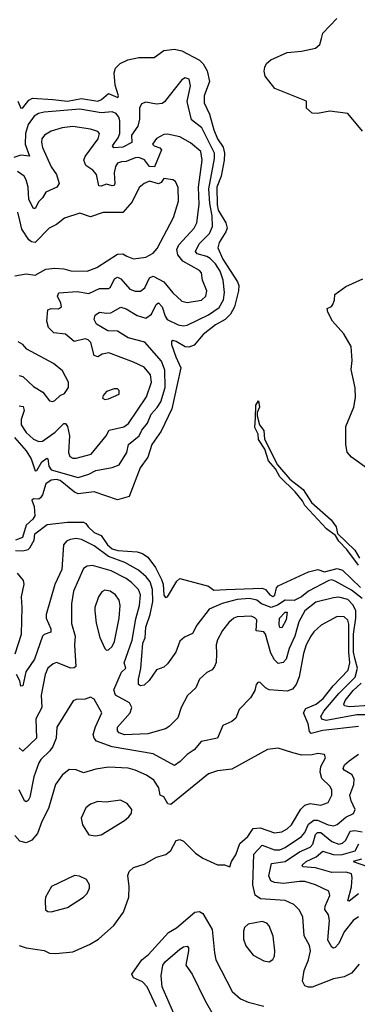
# Model space of a CAD drawing. Extents: x 1268547 to 1425625, y 515768 to 616754.
# Tile 186 of 256: x 1336078 to 1337969, y 523886 to 529390. Entities that reach past the tile are written whole.
import ezdxf

# ---------------------------------------------------------------- set-up
doc = ezdxf.new("R2010")
doc.units = 0

msp = doc.modelspace()

# ---------------------------------------------------------------- linework, layer by layer
at = {"layer": '0CON10XD'}
for points in [[(1337997.7, 528767.7), (1337916, 528865), (1337815, 528878.2), (1337745, 528865.4), (1337715, 528868.2), (1337683.5, 528895), (1337684.2, 528935), (1337506, 529005), (1337452.7, 529075), (1337446.7, 529103.3), (1337450.8, 529125), (1337460.8, 529145), (1337484.1, 529165), (1337575, 529207.8), (1337655, 529214.8), (1337735, 529230.9), (1337758, 529252), (1337767.1, 529285), (1337775.4, 529315), (1337853.9, 529396.1)], [(1336068.1, 528935), (1336085, 528896.2), (1336095, 528897.1), (1336129.9, 528940.1), (1336149.3, 528950.7), (1336263.6, 528943.6), (1336345, 528934), (1336425, 528949.5), (1336514.9, 528935.1), (1336535.4, 528944.6), (1336575, 528978.4), (1336626.7, 528955), (1336631.2, 528965), (1336611.9, 529025), (1336606.2, 529093.8), (1336615, 529119.5), (1336640, 529145), (1336684.3, 529165), (1336745, 529179.7), (1336830.3, 529179.7), (1336885, 529217.2), (1336945, 529225.4), (1336985.7, 529215.7), (1337085, 529163.6), (1337105, 529143.3), (1337127.9, 529105), (1337140.2, 529045), (1337111.5, 528965), (1337110.2, 528925), (1337141.7, 528861.7), (1337164.6, 528775), (1337186.2, 528725), (1337216.9, 528676.9), (1337225.4, 528645), (1337223.4, 528605), (1337205.4, 528515), (1337181.7, 528455), (1337183.1, 528355), (1337189.4, 528325), (1337232.5, 528255), (1337239.7, 528225), (1337233.1, 528205), (1337194.3, 528145), (1337187.5, 528115), (1337215, 528052.1), (1337297.9, 527925), (1337304.8, 527905), (1337303.8, 527875), (1337281.5, 527785), (1337258.8, 527745), (1337227.7, 527715), (1337175, 527683.9), (1337105, 527630.7), (1337055, 527570.5), (1337025, 527560), (1337005, 527561.1), (1336955, 527592.2), (1336935, 527596.9), (1336928.5, 527591.5), (1336928, 527575), (1336951.4, 527505), (1336981.1, 527445), (1336959.7, 527350.3), (1336930.6, 527215), (1336869.5, 527090.5), (1336818.4, 527015), (1336795.3, 526944.7), (1336752.1, 526885), (1336691.8, 526725), (1336625, 526706.9), (1336495, 526751.2), (1336405, 526740.8), (1336385, 526748.8), (1336303.8, 526815), (1336285, 526820.7), (1336255, 526816.8), (1336224.1, 526795), (1336205.7, 526734.3), (1336195, 526717.8), (1336185, 526710.5), (1336155, 526711.2), (1336146.7, 526705), (1336158.6, 526668.6), (1336162.7, 526617.2), (1336151.7, 526598.3), (1336114.4, 526565), (1336094.4, 526495.6), (1336055, 526480.8)], [(1336048.9, 527055), (1336115, 526980.7), (1336141.9, 526935), (1336165, 526869.2), (1336175, 526870), (1336201.9, 526918.1), (1336229.4, 526939.4), (1336235.8, 526935.8), (1336241.6, 526895), (1336254.6, 526874.6), (1336405, 526831.2), (1336465, 526850.3), (1336505, 526870.4), (1336595, 526886.9), (1336635, 526902.3), (1336678.3, 526971.7), (1336686.6, 527015), (1336746.6, 527063.4), (1336761.3, 527095), (1336794.3, 527135), (1336814.3, 527185), (1336846.9, 527223.1), (1336868.4, 527255), (1336893, 527335), (1336891.1, 527431.1), (1336871.9, 527481.9), (1336778.1, 527588.1), (1336685, 527612.4), (1336625, 527648.7), (1336571.9, 527651.9), (1336508.1, 527688.1), (1336494.3, 527714.3), (1336500.5, 527739.5), (1336525, 527756), (1336565, 527749), (1336588.2, 527751.8), (1336645, 527783.8), (1336675, 527773.4), (1336736.6, 527736.6), (1336785, 527722), (1336815.9, 527744.1), (1336841.7, 527798.3), (1336855, 527807.3), (1336875.5, 527785.5), (1336892.3, 527732.3), (1336904, 527714), (1336965, 527684.3), (1336995, 527678.2), (1337015, 527682.2), (1337135, 527739.8), (1337195, 527782.4), (1337219.6, 527825), (1337225.2, 527864.8), (1337217.5, 527935), (1337201.4, 527985), (1337175, 528025.9), (1337145, 528054.8), (1337125, 528066.7), (1337071.2, 528081.2), (1337062.4, 528095), (1337083, 528137.1), (1337141.6, 528195), (1337157.2, 528235), (1337156.3, 528293.7), (1337143, 528363), (1337136.5, 528445), (1337169.6, 528615), (1337168.8, 528645), (1337098.5, 528785), (1337040.9, 528830.9), (1337016.7, 528933.3), (1337035, 529020), (1337027, 529057), (1337005, 529065.8), (1336985, 529054.2), (1336914.6, 528965)], [(1336914.6, 528965), (1336889.6, 528930.4), (1336875, 528920.9), (1336845, 528918.5), (1336785, 528930), (1336760.3, 528919.7), (1336748.5, 528895), (1336748.4, 528835), (1336739.5, 528795), (1336704.8, 528745), (1336705.9, 528704.2), (1336655, 528677.9), (1336605, 528673.3), (1336596.8, 528685), (1336629.9, 528730.1), (1336638, 528755), (1336639.2, 528825), (1336633.5, 528845), (1336618.8, 528865), (1336595, 528874.7), (1336535, 528870), (1336415, 528890.2), (1336215, 528873.8), (1336184, 528866), (1336158.6, 528851.4), (1336125, 528804.6), (1336110.6, 528755), (1336108.6, 528695), (1336133, 528627), (1336085, 528632.5), (1336045, 528619.4)], [(1336075, 527231.1), (1336097.9, 527227.9), (1336103.6, 527205), (1336086, 527155), (1336086.1, 527125), (1336115, 527082.9), (1336155, 527045.3), (1336185, 527032.2), (1336205, 527034.7), (1336276, 527084), (1336325, 527132.5), (1336335, 527133.1), (1336346.7, 527116.7), (1336356.3, 527065), (1336351.1, 526971.1), (1336358.2, 526948.2), (1336375, 526938.8), (1336395, 526938.7), (1336477.7, 526962.3), (1336562.7, 527065), (1336578.9, 527095), (1336660.8, 527115), (1336687.1, 527132.9), (1336788.5, 527281.5), (1336816.6, 527365), (1336810.4, 527405), (1336775, 527447.8), (1336715, 527476.7), (1336577.3, 527527.2), (1336540, 527520), (1336515, 527506.6), (1336495, 527512.5), (1336477.1, 527585), (1336461.6, 527601.6), (1336445, 527605.6), (1336382.3, 527592.3), (1336335, 527631.6), (1336269.2, 527639.2), (1336239.7, 527669.7), (1336230.8, 527705), (1336235, 527768.8), (1336253.4, 527776.6), (1336295, 527773.3), (1336311.4, 527785), (1336309.2, 527805), (1336290.4, 527845), (1336296.4, 527863.6), (1336400.4, 527870.4), (1336465, 527858.8), (1336525, 527887.6), (1336575, 527886.8), (1336586.6, 527895), (1336609, 527941), (1336625, 527951.1), (1336645, 527942.3), (1336695, 527883.4), (1336725, 527873.3), (1336755, 527872.9), (1336778.9, 527891.1), (1336805, 527946.9), (1336825, 527955.8), (1336885.2, 527925.2), (1336935, 527863.8), (1336986, 527816), (1337015, 527809.2), (1337096.8, 527823.2), (1337119.6, 527845), (1337126, 527875), (1337102.5, 527935), (1337095.6, 527975), (1337085, 527987.8), (1336990.6, 528040.6), (1336964.2, 528075), (1336958.7, 528105), (1336968.8, 528131.2), (1337055.3, 528225), (1337070.5, 528255), (1337082.3, 528357.7), (1337079.5, 528455), (1337099.6, 528605), (1337093, 528653), (1337035, 528701.2), (1336975, 528736), (1336905, 528750.6), (1336885, 528748.9), (1336843.6, 528726.4), (1336822.5, 528695), (1336831.4, 528685), (1336863.4, 528673.4), (1336872.3, 528662.3), (1336832.8, 528567.2), (1336805, 528569.8), (1336776.9, 528606.9), (1336745, 528620), (1336725, 528618.8), (1336675, 528597.9), (1336647.5, 528595), (1336625, 528587.5), (1336615, 528568.8), (1336607.5, 528535), (1336611.1, 528475), (1336606.3, 528463.7), (1336595, 528461.8), (1336565, 528471.6), (1336535, 528459.7), (1336521.6, 528461.6), (1336507.9, 528525), (1336488.5, 528548.5), (1336448.5, 528575), (1336437.8, 528605), (1336445.3, 528625), (1336517.5, 528725), (1336525.6, 528755), (1336515, 528765.6), (1336475, 528779.1), (1336375, 528793.1), (1336315, 528785.4), (1336255, 528767.7), (1336216.9, 528745), (1336202.7, 528725), (1336199.6, 528705), (1336205.3, 528675), (1336255, 528566.9), (1336283.5, 528525), (1336300, 528475), (1336286.6, 528453.4), (1336223.8, 528426.2), (1336205.8, 528395), (1336185.2, 528374.8), (1336165, 528335.6), (1336154.8, 528334.7), (1336128.7, 528385), (1336125.8, 528455), (1336115, 528494.4), (1336102.9, 528515), (1336065, 528542.5)], [(1336051.5, 527958.5), (1336115, 527970), (1336165, 527961.9), (1336223.8, 527995), (1336275, 528001.8), (1336325, 527998.2), (1336365, 527986.2), (1336455, 527985.4), (1336510, 528005), (1336625, 528080.3), (1336655, 528081.6), (1336678.5, 528068.5), (1336715, 528053.5), (1336785, 528062.9), (1336825, 528084.4), (1336848.5, 528111.5), (1336939.1, 528285), (1336967.8, 528375), (1336965, 528452.5), (1336951.2, 528485), (1336935, 528496), (1336885, 528502), (1336869.7, 528480.3), (1336855, 528472.6), (1336805, 528487.9), (1336774.6, 528475.4), (1336747.8, 528452.2), (1336707.9, 528372.1), (1336655, 528312.2), (1336545, 528312.5), (1336475, 528287.5), (1336415, 528308.1), (1336328.3, 528281.7), (1336285, 528245.8), (1336244, 528225), (1336165, 528145.5), (1336145, 528148.5), (1336129, 528159), (1336089.4, 528219.4), (1336078.7, 528268.7), (1336068.5, 528315)], [(1338035, 526873.6), (1337935.3, 526945.3), (1337912.2, 526972.2), (1337904.4, 527015), (1337904.6, 527115.4), (1337948.1, 527225), (1337958.3, 527278.3), (1337957, 527333), (1337933.8, 527435), (1337940, 527485), (1337934.4, 527564.4), (1337893.8, 527635), (1337830, 527705), (1337802.5, 527755), (1337800, 527775), (1337823.6, 527786.4), (1337831.7, 527798.3), (1337841.2, 527825), (1337842.5, 527855), (1337905, 527898.5), (1337998.5, 527941.5)], [(1336264.1, 527255.9), (1336275, 527261.4), (1336305, 527289.2), (1336329.4, 527300.6), (1336350.8, 527335), (1336351.2, 527365), (1336317.6, 527427.6), (1336267.6, 527467.6), (1336117.9, 527547.9), (1336095, 527574), (1336070.3, 527590.3)], [(1336075, 527401.8), (1336096, 527396), (1336155, 527339.5), (1336207.3, 527307.3), (1336245, 527260), (1336264.1, 527255.9)], [(1336555, 527267.5), (1336575, 527271.2), (1336635, 527297.5), (1336635, 527317.5), (1336625, 527326.2), (1336606.4, 527326.4), (1336565, 527312.5), (1336545, 527290), (1336542.5, 527275), (1336555, 527267.5)], [(1337975, 526341.8), (1337909.6, 526429.6), (1337864.7, 526475), (1337846.1, 526506.1), (1337795.6, 526545), (1337675, 526673.8), (1337661.2, 526701.2), (1337620.7, 526750.7), (1337534.7, 526835), (1337509.9, 526879.9), (1337471.8, 526925), (1337450.5, 526990.5), (1337415, 527043.8), (1337413.1, 527073.1), (1337395, 527110), (1337398.8, 527165), (1337400, 527235), (1337415, 527260), (1337420.8, 527225), (1337407.5, 527195), (1337407.1, 527175), (1337420, 527125), (1337445, 527093.3), (1337448.2, 527045), (1337522.4, 526902.4), (1337591.4, 526821.4), (1337665, 526764), (1337711.5, 526691.5), (1337822.5, 526595), (1337850.6, 526555), (1337858.2, 526518.2), (1337955, 526424.4), (1337981.2, 526381.2)], [(1336055, 526423.8), (1336095, 526420.8), (1336125, 526428.8), (1336135, 526438.8), (1336159.3, 526480.7), (1336163, 526517), (1336231.6, 526568.4), (1336345, 526581), (1336435, 526582), (1336448.9, 526575), (1336460.9, 526555), (1336495, 526524.5), (1336535, 526507.9), (1336569.6, 526455), (1336595, 526433), (1336627.2, 526422.8), (1336736.4, 526416.4), (1336766.5, 526406.5), (1336795, 526386.8), (1336837.6, 526327.6), (1336871.4, 526261.4), (1336880.5, 526235), (1336885, 526173.3), (1336895, 526160), (1336905, 526164), (1336957.7, 526252.3), (1336975, 526266), (1337135, 526224.4), (1337165, 526201.4), (1337235, 526205.7), (1337435, 526213), (1337455.1, 526205.1), (1337478.8, 526175), (1337495, 526166.6), (1337505.9, 526174.1), (1337515.9, 526214.1), (1337525, 526226.2), (1337695, 526304.4), (1337746.7, 526316.7), (1337785, 526304.6), (1337855, 526323.2), (1337885, 526313.8), (1337986.3, 526216.3)], [(1337994.9, 526154.9), (1337935, 526202.3), (1337845, 526252.5), (1337825, 526258.3), (1337809.1, 526255), (1337694.3, 526195.7), (1337655.2, 526165), (1337615, 526143.5), (1337565, 526144.6), (1337521.7, 526118.3), (1337485.2, 526105.2), (1337432, 526125), (1337405, 526144.7), (1337365.2, 526155.2), (1337295, 526148.4), (1337212.2, 526127.8), (1337139.7, 526095), (1337070, 526005), (1337045, 525958.9), (1337001.4, 525938.6), (1336975, 525916), (1336952, 525855), (1336905, 525788.9), (1336885, 525771.9), (1336845, 525756), (1336803, 525697), (1336775, 525670), (1336755, 525666.2), (1336744, 525675), (1336743.1, 525703.1), (1336755.8, 525764.2), (1336768.1, 525905), (1336781.3, 525935), (1336783.9, 525995), (1336809.5, 526065), (1336822.8, 526137.2), (1336822.4, 526205), (1336808, 526248), (1336786.7, 526276.7), (1336742.4, 526312.4), (1336665.9, 526355.9), (1336575, 526389.5), (1336495, 526448.4), (1336425, 526485.2), (1336395, 526489.8), (1336360, 526485), (1336340.8, 526475), (1336323.8, 526455), (1336313.8, 526316.2), (1336275, 526232.5), (1336226.7, 526065), (1336226.8, 526045), (1336252, 525985), (1336252.6, 525967.4), (1336215, 525953.9), (1336205, 525943.5), (1336160.9, 525815), (1336112.4, 525745), (1336095, 525667.5), (1336084.2, 525665), (1336079.2, 525695), (1336060, 525730)], [(1338033.8, 525503.8), (1337965, 525504.6), (1337793.2, 525473.2), (1337769.5, 525479.5), (1337764.1, 525495), (1337781.5, 525525), (1337865, 525623), (1337956.8, 525715), (1337970, 525765), (1337956.5, 525813.5), (1337947.8, 525855), (1337946.8, 525955), (1337961, 526045), (1337959.9, 526085), (1337945, 526117.1), (1337915, 526149.4), (1337865, 526161.7), (1337835, 526159.5), (1337736, 526134), (1337673.8, 526085), (1337640.2, 526025), (1337618.8, 525945), (1337587.3, 525875), (1337570.4, 525815), (1337553.1, 525796.9), (1337525, 525791.8), (1337505, 525812.2), (1337485, 525849.2), (1337455, 525955.5), (1337445, 525967.6), (1337401.4, 525975), (1337405.9, 526035), (1337395, 526047.1), (1337374.1, 526055.9), (1337295, 526053.1), (1337276.5, 526045), (1337249.4, 526020.6), (1337213.1, 525976.9), (1337185, 525923.8), (1337177.5, 525895), (1337179.3, 525845), (1337177.6, 525797.6), (1337168.8, 525775), (1337155, 525755.8), (1337125, 525741.4), (1337085, 525704.3), (1337065, 525656), (1337018.1, 525611.9), (1336981.5, 525545), (1336962.8, 525487.2), (1336915, 525438.6), (1336895, 525426.9), (1336795, 525398.8), (1336665, 525392.5), (1336634.4, 525404.4), (1336626.4, 525415), (1336626.2, 525435), (1336696.2, 525515), (1336706.3, 525545), (1336692.5, 525572.5), (1336615.4, 525615), (1336604.7, 525645), (1336647.3, 525742.7), (1336671.7, 525765), (1336662.3, 525795), (1336707.5, 525922.5), (1336728.8, 526041.2), (1336749.8, 526115), (1336755, 526176), (1336744.1, 526205), (1336704.8, 526244.8), (1336675, 526266.2), (1336589.6, 526309.6), (1336485, 526339.2), (1336455, 526336.2), (1336435, 526321.9), (1336379.7, 526195), (1336368.2, 526125), (1336368.2, 526015), (1336389.4, 525945), (1336385.3, 525895), (1336392.9, 525775), (1336383.5, 525766.5), (1336365, 525766.2), (1336285, 525796.7), (1336265, 525789.4), (1336235, 525765.6), (1336220.4, 525729.6), (1336198.2, 525615), (1336201.2, 525545), (1336167.8, 525482.2), (1336171.3, 525375), (1336095, 525302), (1336075, 525320.8)], [(1336052.7, 525845), (1336089.1, 525955), (1336092.4, 526105), (1336087.7, 526165), (1336102.5, 526235), (1336100.3, 526255), (1336066.6, 526296.6)], [(1336565, 525866.2), (1336575, 525867.5), (1336595, 525887.1), (1336608.5, 525915), (1336635.3, 526045), (1336640, 526115), (1336634.6, 526144.6), (1336614.3, 526175), (1336585, 526196.5), (1336555, 526201.9), (1336537.4, 526192.6), (1336519.4, 526165), (1336499.1, 526105), (1336497.9, 526085), (1336506.6, 526016.6), (1336526.2, 525936.2), (1336555, 525876.2), (1336565, 525866.2)], [(1337975, 525439.8), (1337775, 525416.3), (1337710.7, 525400.7), (1337701.2, 525411.2), (1337693.5, 525453.5), (1337667.5, 525515), (1337680.7, 525539.3), (1337738, 525565), (1337777, 525595), (1337833.2, 525666.8), (1337918.1, 525755), (1337927.4, 525795), (1337921, 525855), (1337920.9, 526010.9), (1337915, 526033.8), (1337895, 526052.9), (1337855, 526053.5), (1337765.5, 526005), (1337725, 525968.8), (1337708, 525945), (1337682.3, 525895), (1337666.9, 525846.9), (1337642.4, 525717.6), (1337626.2, 525673.8), (1337605, 525648.6), (1337575, 525637.1), (1337475, 525644.4), (1337454.6, 525654.6), (1337425, 525685.8), (1337412.7, 525687.3), (1337402.5, 525675), (1337395, 525640), (1337369.8, 525600.2), (1337306, 525535), (1337288.6, 525485), (1337265, 525467.1), (1337215.8, 525445), (1337185.4, 525374.6), (1337095, 525355.4), (1337055, 525309.5), (1337015, 525283.1), (1336977.2, 525242.8), (1336945, 525221.6), (1336825, 525285.9), (1336595.5, 525325.5), (1336508.2, 525358.2), (1336494.7, 525374.7), (1336490.3, 525395), (1336503, 525437), (1336538.9, 525515), (1336495, 525592.5), (1336475, 525604), (1336445, 525592.5), (1336395, 525590.8), (1336377.3, 525582.7), (1336286.5, 525435), (1336282.2, 525375), (1336262.9, 525327.1), (1336247.4, 525302.6), (1336196.5, 525255), (1336185, 525235.7), (1336157.8, 525157.8), (1336134.7, 525045), (1336125.2, 525024.8), (1336115, 525019.1), (1336104.5, 525024.5), (1336074.9, 525084.9)], [(1337545, 525990), (1337535, 525992), (1337530, 526010), (1337532.2, 526045), (1337565, 526078.8), (1337575, 526079.2), (1337569.3, 526035), (1337545, 525990)], [(1338035, 525556.3), (1337925, 525550), (1337895.8, 525555), (1337893.2, 525565), (1337901.3, 525585), (1337945, 525639.8), (1337989.1, 525680.8)], [(1336075.6, 524215.6), (1336115, 524201.4), (1336215, 524186.4), (1336245, 524173.1), (1336280.3, 524169.7), (1336375, 524180.6), (1336469.1, 524220.9), (1336518.5, 524251.5), (1336605, 524327.5), (1336659.4, 524400.6), (1336688.9, 524485), (1336690.9, 524545), (1336683.8, 524606.2), (1336690.8, 524629.2), (1336715, 524650.6), (1336775, 524670.6), (1336845, 524708.6), (1336896.7, 524723.3), (1336923.4, 524746.6), (1336955, 524801.2), (1336975, 524808), (1336995, 524797.5), (1337062.2, 524732.2), (1337103.6, 524703.6), (1337185, 524666.2), (1337225, 524666.2), (1337255, 524654), (1337264, 524685), (1337288.6, 524721.4), (1337310.7, 524785), (1337354.6, 524825), (1337385, 524870), (1337423.8, 524873.8), (1337505, 524845.4), (1337545, 524850.7), (1337575, 524866.9), (1337599.9, 524890.1), (1337652.7, 524977.3), (1337675, 525000), (1337705, 525008.2), (1337765, 524998.9), (1337805.3, 525014.7), (1337825.4, 525055), (1337826.4, 525085), (1337815, 525105.7), (1337769.3, 525149.3), (1337760.4, 525185), (1337763.5, 525215), (1337789.4, 525265), (1337785, 525283.3), (1337748.3, 525288.3), (1337715, 525280.5), (1337658.7, 525278.7), (1337607, 525293), (1337525, 525318), (1337465, 525311.4), (1337265, 525201.1), (1337185, 525191.9), (1337135, 525175.5), (1336925, 525003.3), (1336907.9, 525007.9), (1336885.4, 525045.4), (1336865, 525056.2), (1336856.9, 525096.9), (1336829.9, 525139.9), (1336787.8, 525167.8), (1336725, 525195.9), (1336685, 525206.5), (1336575, 525211.5), (1336505, 525200.7), (1336435, 525180), (1336395, 525196.7), (1336355, 525198.9), (1336315, 525168.1), (1336279.1, 525115), (1336239.7, 524980.3), (1336201.4, 524908.6), (1336178.3, 524841.7), (1336146.8, 524803.2), (1336115, 524789.6), (1336078.3, 524798.3), (1336050, 524830)], [(1337671.7, 524268.3), (1337663.3, 524375), (1337642.5, 524415), (1337613.8, 524443.8), (1337565, 524466.5), (1337425.8, 524475.8), (1337397.3, 524497.3), (1337382.7, 524555), (1337388.9, 524725), (1337435, 524775.9), (1337505, 524749.1), (1337535, 524750.2), (1337565, 524762.2), (1337655.9, 524824.1), (1337673.8, 524846.2), (1337695, 524894.2), (1337725, 524916), (1337745, 524915.2), (1337805, 524889.1), (1337836.3, 524883.7), (1337855, 524891.2), (1337905, 524931.8), (1337947.5, 524952.5), (1337955.5, 524975), (1337933.4, 525023.4), (1337927.1, 525055), (1337948.4, 525115), (1337951.2, 525145), (1337939.5, 525169.5), (1337895.4, 525195), (1337889.3, 525205), (1337895.9, 525225), (1337922.4, 525247.6), (1337975.3, 525285)], [(1336502.7, 524827.3), (1336535, 524833.8), (1336665, 524913.9), (1336689.2, 524935), (1336703.3, 524955), (1336705.6, 524975), (1336679.3, 525009.3), (1336642.7, 525027.3), (1336562.7, 525017.3), (1336515, 525020.6), (1336475, 525005.7), (1336448.6, 524985), (1336422.8, 524927.2), (1336428.9, 524888.9), (1336465, 524832.9), (1336502.7, 524827.3)], [(1337975, 524374.5), (1337945, 524355.5), (1337895, 524292.5), (1337865, 524226.9), (1337845, 524204.2), (1337835, 524200.8), (1337825, 524206), (1337803.5, 524245), (1337813.2, 524355), (1337807.2, 524387.2), (1337786.4, 524416.4), (1337788.7, 524435), (1337815.3, 524495), (1337809.7, 524519.7), (1337735, 524554.6), (1337675, 524572), (1337645, 524573.6), (1337555, 524562.1), (1337505, 524566.7), (1337485, 524577.1), (1337473.2, 524605), (1337487.3, 524672.7), (1337565, 524685.5), (1337645, 524739.4), (1337704.6, 524765.4), (1337718.7, 524781.3), (1337734.9, 524835.1), (1337745, 524847.7), (1337765, 524846.8), (1337825, 524796.1), (1337865, 524782.3), (1337885, 524787.6), (1337905, 524804.1), (1337928.2, 524855), (1337955, 524858.2), (1337995, 524851.4)], [(1337975.1, 524504.9), (1337922.6, 524462.6), (1337914.5, 524465), (1337936.1, 524543.9), (1337940.2, 524595), (1337935, 524616.4), (1337905.2, 524625.2), (1337825, 524622.8), (1337735, 524649), (1337663.8, 524655), (1337658.9, 524665), (1337682.7, 524685), (1337738.8, 524711.2), (1337775, 524743.4), (1337833.4, 524723.4), (1337878.5, 524721.5), (1337955.9, 524745), (1337976.2, 524783.8)], [(1337991.5, 524698.5), (1337946, 524685), (1338025, 524656.2)], [(1336255, 524403.8), (1336345, 524426.9), (1336436, 524485), (1336455.8, 524505), (1336468.8, 524535), (1336468.8, 524555), (1336452.5, 524585), (1336412.3, 524602.3), (1336385, 524605.8), (1336255.8, 524544.2), (1336223.3, 524485), (1336220, 524465), (1336223.3, 524415), (1336236.1, 524406.1), (1336255, 524403.8)], [(1336845, 523872.9), (1336792.1, 523985), (1336765, 524012.9), (1336715.4, 524035), (1336706.8, 524055), (1336762.5, 524135), (1336798.5, 524165), (1336911.8, 524288.2), (1336956.2, 524313.8), (1337058, 524402), (1337085, 524405.5), (1337103.3, 524393.3), (1337155.7, 524305), (1337167.9, 524175), (1337177.1, 524135), (1337267.3, 523957.3), (1337315, 523917.5), (1337357.8, 523897.8), (1337445.3, 523875.3)], [(1337475, 524124), (1337495, 524137.5), (1337504.1, 524155.9), (1337507.1, 524185), (1337497.4, 524267.4), (1337474.6, 524324.6), (1337460.9, 524340.9), (1337435, 524348.5), (1337358, 524335), (1337336.9, 524315), (1337330.5, 524295), (1337331.1, 524251.1), (1337345, 524213.8), (1337385, 524160.8), (1337445, 524130), (1337475, 524124)], [(1337979.1, 524110.8), (1337935, 524061.2), (1337895, 524040.9), (1337835, 524028.1), (1337715, 523981.8), (1337695, 523981.5), (1337675, 523989.5), (1337660.9, 524015), (1337670.6, 524075), (1337695.9, 524135), (1337706.6, 524185), (1337700, 524215), (1337671.7, 524268.3)], [(1336940.6, 523835), (1336876.2, 523985), (1336870.9, 524045), (1336879.7, 524105), (1336893.8, 524126.2), (1336975, 524195.6), (1336995, 524208.6), (1337015, 524210.6), (1337022.7, 524202.7), (1337023.9, 524185), (1337007.5, 524105), (1337043.3, 524055), (1337116.8, 523905), (1337190, 523780)]]:
    msp.add_lwpolyline(points, dxfattribs=at)

doc.saveas('drawing.dxf')
